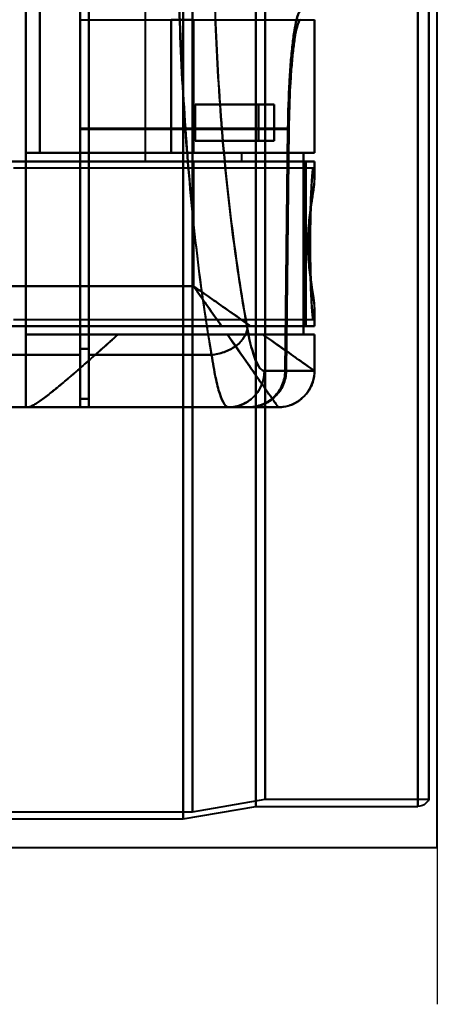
# Model space of a CAD drawing. Header units: millimetres. Extents: x -1352 to 2139, y -120 to 1210.
# Tile 57 of 87: x 746 to 780, y 167 to 248. Entities that reach past the tile are written whole.
import ezdxf

# ---------------------------------------------------------------- set-up
doc = ezdxf.new("R2010")
doc.units = ezdxf.units.MM
doc.layers.add('A-GENM', color=13, linetype='Continuous', lineweight=40)
doc.layers.add('G-IMPT', color=8, linetype='Continuous', lineweight=40)

# ---------------------------------------------------------------- blocks, each defined once
blk = doc.blocks.new('Souche connecteur circulaire R23 - Souche connecteur circulaire R23-762140-Avant')
at = {"layer": 'A-GENM'}
for p, q in [((780, 180), (780, 380)), ((740, 180), (780, 180))]:
    blk.add_line(p, q, dxfattribs=at)
blk = doc.blocks.new('NEXA 2000 CALQUES_dwg-762145-Avant')
at = {"layer": 'G-IMPT'}
for p, q in [((759, 182.372), (759, 383.372)), ((759, 383.372), (759, 182.372)), ((759.773, 383.372), (759.773, 182.964)), ((759.773, 182.964), (759.773, 383.372)), ((765, 183.407), (765, 383.372)), ((765, 383.372), (765, 183.407)), ((765.773, 183.998), (765.773, 383.372)), ((765.773, 383.372), (765.773, 183.998)), ((778.387, 183.407), (778.387, 383.372)), ((778.387, 383.372), (778.387, 183.407)), ((779.3, 183.998), (779.3, 383.372)), ((779.3, 383.372), (779.3, 183.998)), ((750.5, 220.694), (750.5, 290.694)), ((750.5, 290.694), (750.5, 220.694)), ((751.2, 220.694), (751.2, 290.694)), ((751.2, 290.694), (751.2, 220.694)), ((750.5, 221.193), (750.5, 290.213)), ((750.5, 290.213), (750.5, 221.193)), ((751.2, 221.193), (751.2, 290.213)), ((751.2, 290.213), (751.2, 221.193)), ((755.861, 275.072), (755.861, 236.672)), ((750.5, 249.072), (750.5, 239.394)), ((750.5, 239.394), (750.5, 249.072)), ((750.5, 239.327), (750.5, 248.372)), ((750.5, 248.372), (750.5, 239.327)), ((768.709, 248.372), (769.857, 248.372)), ((769.861, 237.372), (769.861, 248.372)), ((765.22, 241.372), (766.528, 241.372)), ((766.528, 241.372), (765.22, 241.372)), ((766.528, 238.372), (765.22, 238.372)), ((765.22, 238.372), (766.528, 238.372)), ((758.015, 237.372), (747.174, 237.372)), ((747.174, 237.372), (758.015, 237.372)), ((759.861, 236.672), (755.861, 236.672)), ((755.861, 236.672), (759.861, 236.672)), ((769.861, 237.372), (759.861, 237.372)), ((763.861, 237.372), (759.861, 237.372)), ((759.861, 237.372), (769.861, 237.372)), ((759.861, 237.372), (763.861, 237.372)), ((763.861, 236.672), (759.861, 236.672)), ((769.861, 236.672), (759.861, 236.672)), ((759.861, 236.672), (763.861, 236.672)), ((759.861, 236.672), (769.861, 236.672)), ((763.861, 236.672), (763.861, 237.372)), ((769.857, 237.372), (768.936, 237.372)), ((768.936, 237.372), (769.857, 237.372)), ((769.857, 236.672), (769.152, 236.672)), ((769.152, 236.672), (769.857, 236.672)), ((769.861, 235.346), (769.861, 236.672)), ((769.77, 236.122), (745, 236.122)), ((745, 223.622), (769.77, 223.622)), ((769.861, 223.072), (769.861, 224.399)), ((769.861, 223.072), (764.576, 223.072)), ((764.576, 223.072), (769.861, 223.072)), ((769.857, 223.072), (769.152, 223.072)), ((769.152, 223.072), (769.857, 223.072)), ((746, 222.372), (746, 216.372)), ((753.615, 222.372), (746, 222.372)), ((746, 222.372), (753.615, 222.372)), ((765.575, 222.372), (769.861, 222.372)), ((769.861, 222.372), (765.575, 222.372)), ((768.936, 222.372), (769.857, 222.372)), ((769.857, 222.372), (768.936, 222.372)), ((769.861, 219.372), (769.861, 222.372)), ((750.5, 217.072), (750.5, 221.193)), ((750.5, 221.193), (750.5, 217.072)), ((751.2, 217.072), (751.2, 221.193)), ((751.2, 221.193), (751.2, 217.072)), ((750.5, 216.372), (750.5, 220.694)), ((750.5, 220.694), (750.5, 216.372)), ((751.2, 216.372), (751.2, 220.694)), ((751.2, 220.694), (751.2, 216.372)), ((765.72, 219.372), (767.437, 219.372)), ((767.437, 219.372), (765.72, 219.372)), ((769.857, 219.372), (767.52, 219.372)), ((767.52, 219.372), (769.857, 219.372)), ((769.86, 219.372), (769.857, 219.372)), ((769.857, 219.372), (769.86, 219.372)), ((746.17, 216.372), (746, 216.372)), ((746, 216.372), (746.17, 216.372)), ((746.17, 216.372), (766.861, 216.372)), ((764.381, 216.372), (762.755, 216.372)), ((764.381, 216.372), (762.755, 216.372)), ((762.755, 216.372), (764.381, 216.372)), ((766.858, 216.372), (764.465, 216.372)), ((764.465, 216.372), (766.858, 216.372)), ((766.861, 216.372), (766.858, 216.372)), ((766.861, 216.372), (766.858, 216.372)), ((766.858, 216.372), (766.861, 216.372)), ((759.773, 182.964), (765.773, 183.998)), ((765.773, 183.998), (779.3, 183.998)), ((718.198, 182.964), (759.773, 182.964)), ((759, 182.372), (765, 183.407)), ((765, 183.407), (778.387, 183.407)), ((740, 182.372), (759, 182.372))]:
    blk.add_line(p, q, dxfattribs=at)
at = {"layer": 'G-IMPT', "flags": 128}
for points in [[(746, 216.372), (746, 236.122), (746, 255.872), (746, 275.622), (746, 295.372)], [(746, 295.372), (746, 275.622), (746, 255.872), (746, 236.122), (746, 216.372)], [(746, 274.372), (746, 265.122), (746, 255.872), (746, 246.622), (746, 237.372)], [(746, 237.372), (746, 246.622), (746, 255.872), (746, 265.122), (746, 274.372)], [(747.174, 274.372), (747.174, 265.122), (747.174, 255.872), (747.174, 246.622), (747.174, 237.372)], [(747.174, 237.372), (747.174, 246.622), (747.174, 255.872), (747.174, 265.122), (747.174, 274.372)], [(750.5, 248.372), (755.052, 248.372), (759.604, 248.372), (764.157, 248.372), (768.709, 248.372)], [(758.015, 248.372), (758.015, 245.622), (758.015, 242.872), (758.015, 240.122), (758.015, 237.372)], [(759.861, 248.372), (759.399, 248.372), (758.938, 248.372), (758.477, 248.372), (758.015, 248.372)], [(758.015, 237.372), (758.015, 240.122), (758.015, 242.872), (758.015, 245.622), (758.015, 248.372)], [(759.861, 248.372), (759.861, 245.622), (759.861, 242.872), (759.861, 240.122), (759.861, 237.372)], [(759.861, 237.372), (759.861, 240.122), (759.861, 242.872), (759.861, 245.622), (759.861, 248.372)], [(759.861, 248.372), (759.861, 245.622), (759.861, 242.872), (759.861, 240.122), (759.861, 237.372)], [(759.861, 237.372), (759.861, 240.122), (759.861, 242.872), (759.861, 245.622), (759.861, 248.372)], [(759.861, 237.372), (759.861, 240.122), (759.861, 242.872), (759.861, 245.622), (759.861, 248.372)], [(759.861, 248.372), (759.861, 245.622), (759.861, 242.872), (759.861, 240.122), (759.861, 237.372)], [(769.857, 237.372), (769.857, 240.122), (769.857, 242.872), (769.857, 245.622), (769.857, 248.372)], [(769.857, 248.372), (769.857, 245.622), (769.857, 242.872), (769.857, 240.122), (769.857, 237.372)], [(760, 241.372), (760, 240.622), (760, 239.872), (760, 239.122), (760, 238.372)], [(760, 238.372), (760, 239.122), (760, 239.872), (760, 240.622), (760, 241.372)], [(766.528, 241.372), (764.896, 241.372), (763.264, 241.372), (761.632, 241.372), (760, 241.372)], [(760, 241.372), (761.305, 241.372), (762.61, 241.372), (763.915, 241.372), (765.22, 241.372)], [(760, 238.372), (760, 239.122), (760, 239.872), (760, 240.622), (760, 241.372)], [(760, 241.372), (761.632, 241.372), (763.264, 241.372), (764.896, 241.372), (766.528, 241.372)], [(765.22, 241.372), (763.915, 241.372), (762.61, 241.372), (761.305, 241.372), (760, 241.372)], [(760, 241.372), (760, 240.622), (760, 239.872), (760, 239.122), (760, 238.372)], [(765.22, 238.372), (765.22, 239.122), (765.22, 239.872), (765.22, 240.622), (765.22, 241.372)], [(765.22, 241.372), (765.22, 240.622), (765.22, 239.872), (765.22, 239.122), (765.22, 238.372)], [(766.528, 241.372), (766.528, 240.622), (766.528, 239.872), (766.528, 239.122), (766.528, 238.372)], [(766.528, 238.372), (766.528, 239.122), (766.528, 239.872), (766.528, 240.622), (766.528, 241.372)], [(750.5, 239.394), (754.79, 239.394), (759.08, 239.394), (763.37, 239.394), (767.659, 239.394)], [(767.659, 239.394), (763.37, 239.394), (759.08, 239.394), (754.79, 239.394), (750.5, 239.394)], [(750.5, 239.394), (750.5, 233.814), (750.5, 228.233), (750.5, 222.653), (750.5, 217.072)], [(750.5, 217.072), (750.5, 222.653), (750.5, 228.233), (750.5, 233.814), (750.5, 239.394)], [(767.738, 239.327), (763.428, 239.327), (759.119, 239.327), (754.809, 239.327), (750.5, 239.327)], [(750.5, 216.372), (750.5, 222.111), (750.5, 227.85), (750.5, 233.589), (750.5, 239.327)], [(750.5, 239.327), (754.809, 239.327), (759.119, 239.327), (763.428, 239.327), (767.738, 239.327)], [(750.5, 239.327), (750.5, 233.589), (750.5, 227.85), (750.5, 222.111), (750.5, 216.372)], [(767.659, 239.394), (767.605, 234.388), (767.549, 229.382), (767.494, 224.377), (767.437, 219.372)], [(767.437, 219.372), (767.494, 224.377), (767.549, 229.382), (767.605, 234.388), (767.659, 239.394)], [(767.52, 219.372), (767.575, 224.36), (767.63, 229.348), (767.684, 234.338), (767.738, 239.327)], [(767.738, 239.327), (767.684, 234.338), (767.63, 229.348), (767.575, 224.36), (767.52, 219.372)], [(766.528, 238.372), (764.896, 238.372), (763.264, 238.372), (761.632, 238.372), (760, 238.372)], [(765.22, 238.372), (763.915, 238.372), (762.61, 238.372), (761.305, 238.372), (760, 238.372)], [(760, 238.372), (761.632, 238.372), (763.264, 238.372), (764.896, 238.372), (766.528, 238.372)], [(760, 238.372), (761.305, 238.372), (762.61, 238.372), (763.915, 238.372), (765.22, 238.372)], [(759.861, 236.672), (755.521, 236.672), (751.18, 236.672), (746.84, 236.672), (742.5, 236.672)], [(742.5, 236.672), (746.84, 236.672), (751.18, 236.672), (755.521, 236.672), (759.861, 236.672)], [(769.152, 236.672), (762.489, 236.672), (755.826, 236.672), (749.163, 236.672), (742.5, 236.672)], [(742.5, 236.672), (749.163, 236.672), (755.826, 236.672), (762.489, 236.672), (769.152, 236.672)], [(759.861, 237.372), (756.396, 237.372), (752.93, 237.372), (749.465, 237.372), (746, 237.372)], [(746, 237.372), (751.734, 237.372), (757.468, 237.372), (763.202, 237.372), (768.936, 237.372)], [(746, 237.372), (746, 233.622), (746, 229.872), (746, 226.122), (746, 222.372)], [(768.936, 237.372), (763.202, 237.372), (757.468, 237.372), (751.734, 237.372), (746, 237.372)], [(746, 237.372), (749.465, 237.372), (752.93, 237.372), (756.396, 237.372), (759.861, 237.372)], [(746, 222.372), (746, 226.122), (746, 229.872), (746, 233.622), (746, 237.372)], [(759.861, 237.372), (756.689, 237.372), (753.517, 237.372), (750.346, 237.372), (747.174, 237.372)], [(747.174, 237.372), (750.346, 237.372), (753.517, 237.372), (756.689, 237.372), (759.861, 237.372)], [(758.015, 237.372), (758.477, 237.372), (758.938, 237.372), (759.399, 237.372), (759.861, 237.372)], [(759.861, 237.372), (759.399, 237.372), (758.938, 237.372), (758.477, 237.372), (758.015, 237.372)], [(759.861, 226.372), (759.861, 228.947), (759.861, 231.522), (759.861, 234.097), (759.861, 236.672)], [(759.861, 236.672), (759.861, 234.097), (759.861, 231.522), (759.861, 228.947), (759.861, 226.372)], [(768.936, 237.372), (768.936, 233.622), (768.936, 229.872), (768.936, 226.122), (768.936, 222.372)], [(768.936, 222.372), (768.936, 226.122), (768.936, 229.872), (768.936, 233.622), (768.936, 237.372)], [(769.152, 223.072), (769.152, 226.472), (769.152, 229.872), (769.152, 233.272), (769.152, 236.672)], [(769.152, 236.672), (769.152, 233.272), (769.152, 229.872), (769.152, 226.472), (769.152, 223.072)], [(769.857, 235.499), (769.857, 235.792), (769.857, 236.086), (769.857, 236.379), (769.857, 236.672)], [(769.857, 236.672), (769.857, 236.379), (769.857, 236.086), (769.857, 235.792), (769.857, 235.499)], [(740, 226.372), (744.965, 226.372), (749.93, 226.372), (754.896, 226.372), (759.861, 226.372)], [(759.861, 226.372), (754.896, 226.372), (749.93, 226.372), (744.965, 226.372), (740, 226.372)], [(769.857, 223.072), (769.857, 223.366), (769.857, 223.659), (769.857, 223.953), (769.857, 224.246)], [(769.857, 224.246), (769.857, 223.953), (769.857, 223.659), (769.857, 223.366), (769.857, 223.072)], [(740, 223.072), (745.543, 223.072), (751.085, 223.072), (756.628, 223.072), (762.17, 223.072)], [(769.152, 223.072), (761.864, 223.072), (754.576, 223.072), (747.288, 223.072), (740, 223.072)], [(740, 223.072), (747.288, 223.072), (754.576, 223.072), (761.864, 223.072), (769.152, 223.072)], [(762.17, 223.072), (756.628, 223.072), (751.085, 223.072), (745.543, 223.072), (740, 223.072)], [(746, 222.372), (751.734, 222.372), (757.468, 222.372), (763.202, 222.372), (768.936, 222.372)], [(768.936, 222.372), (763.202, 222.372), (757.468, 222.372), (751.734, 222.372), (746, 222.372)], [(746, 216.372), (746, 217.872), (746, 219.372), (746, 220.872), (746, 222.372)], [(746, 222.372), (746, 220.872), (746, 219.372), (746, 217.872), (746, 216.372)], [(753.615, 222.372), (755.876, 222.372), (758.138, 222.372), (760.399, 222.372), (762.661, 222.372)], [(762.661, 222.372), (760.399, 222.372), (758.138, 222.372), (755.876, 222.372), (753.615, 222.372)], [(769.857, 219.372), (769.857, 220.122), (769.857, 220.872), (769.857, 221.622), (769.857, 222.372)], [(769.857, 222.372), (769.857, 221.622), (769.857, 220.872), (769.857, 220.122), (769.857, 219.372)], [(750.5, 221.193), (750.675, 221.193), (750.85, 221.193), (751.025, 221.193), (751.2, 221.193)], [(751.2, 221.193), (751.025, 221.193), (750.85, 221.193), (750.675, 221.193), (750.5, 221.193)], [(750.5, 220.694), (747.875, 220.694), (745.25, 220.694), (742.625, 220.694), (740, 220.694)], [(740, 220.694), (742.625, 220.694), (745.25, 220.694), (747.875, 220.694), (750.5, 220.694)], [(751.2, 220.694), (753.74, 220.694), (756.28, 220.694), (758.819, 220.694), (761.359, 220.694)], [(761.359, 220.694), (758.819, 220.694), (756.28, 220.694), (753.74, 220.694), (751.2, 220.694)], [(769.861, 219.372), (769.858, 219.252), (769.851, 219.133), (769.839, 219.013), (769.822, 218.894), (769.801, 218.776), (769.775, 218.659), (769.744, 218.543), (769.708, 218.429), (769.668, 218.315), (769.624, 218.204), (769.575, 218.094), (769.522, 217.987), (769.464, 217.882), (769.402, 217.779), (769.337, 217.678), (769.267, 217.581), (769.193, 217.486), (769.116, 217.394), (769.035, 217.306), (768.951, 217.22), (768.863, 217.138), (768.772, 217.06), (768.678, 216.985), (768.581, 216.915), (768.482, 216.848), (768.379, 216.785), (768.275, 216.726), (768.168, 216.672), (768.059, 216.622), (767.948, 216.576), (767.835, 216.535), (767.721, 216.498), (767.605, 216.466), (767.488, 216.439), (767.371, 216.416), (767.252, 216.398), (767.133, 216.385), (767.013, 216.376), (766.893, 216.372), (766.861, 216.372)], [(740, 216.372), (742.625, 216.372), (745.25, 216.372), (747.875, 216.372), (750.5, 216.372)], [(750.5, 216.372), (747.875, 216.372), (745.25, 216.372), (742.625, 216.372), (740, 216.372)], [(743.509, 216.372), (744.131, 216.372), (744.754, 216.372), (745.377, 216.372), (746, 216.372)], [(746, 216.372), (745.377, 216.372), (744.754, 216.372), (744.131, 216.372), (743.509, 216.372)], [(746.17, 216.372), (751.343, 216.372), (756.515, 216.372), (761.688, 216.372), (766.861, 216.372)], [(766.861, 216.372), (761.688, 216.372), (756.515, 216.372), (751.343, 216.372), (746.17, 216.372)], [(750.5, 217.072), (750.675, 217.072), (750.85, 217.072), (751.025, 217.072), (751.2, 217.072)], [(750.5, 217.072), (750.675, 217.072), (750.85, 217.072), (751.025, 217.072), (751.2, 217.072)], [(751.2, 217.072), (751.025, 217.072), (750.85, 217.072), (750.675, 217.072), (750.5, 217.072)], [(751.2, 217.072), (751.025, 217.072), (750.85, 217.072), (750.675, 217.072), (750.5, 217.072)], [(764.465, 216.372), (760.974, 216.372), (757.483, 216.372), (753.991, 216.372), (750.5, 216.372)], [(750.5, 216.372), (753.991, 216.372), (757.483, 216.372), (760.974, 216.372), (764.465, 216.372)], [(751.2, 216.372), (751.2, 216.547), (751.2, 216.722), (751.2, 216.897), (751.2, 217.072)], [(751.2, 217.072), (751.2, 216.897), (751.2, 216.722), (751.2, 216.547), (751.2, 216.372)], [(762.755, 216.372), (759.866, 216.372), (756.977, 216.372), (754.089, 216.372), (751.2, 216.372)], [(751.2, 216.372), (754.089, 216.372), (756.977, 216.372), (759.866, 216.372), (762.755, 216.372)], [(764.381, 216.372), (761.086, 216.372), (757.791, 216.372), (754.495, 216.372), (751.2, 216.372)], [(751.2, 216.372), (754.495, 216.372), (757.791, 216.372), (761.086, 216.372), (764.381, 216.372)], [(766.858, 216.372), (766.158, 216.372), (764.873, 216.372), (764.465, 216.372)], [(779.3, 183.998), (779.231, 183.87), (779.062, 183.669), (778.903, 183.55), (778.774, 183.485), (778.569, 183.424), (778.387, 183.407)]]:
    blk.add_lwpolyline(points, dxfattribs=at)
at = {"layer": 'G-IMPT'}
blk.add_arc((766.861, 219.372), 3, 270, 360, dxfattribs=at)
for centre, ratio in [((762.755, 219.372), 0.988401), ((766.858, 219.372), 0.999612), ((766.858, 219.372), 0.999612)]:
    blk.add_ellipse(centre, major_axis=(0, 3), ratio=ratio, start_param=3.141593, end_param=4.712389, dxfattribs=at)
for points in [[(761.163, 290.694), (760.333, 286.009), (759.098, 274.89), (758.306, 255.422), (759.236, 236.067), (760.514, 225.218), (761.359, 220.694)], [(759.861, 226.372), (760.27, 226.085), (761.088, 225.514), (762.297, 224.667), (763.469, 223.846), (764.215, 223.326), (764.576, 223.072)], [(764.313, 222.83), (764.272, 222.592), (764.058, 222.08), (763.382, 221.368), (762.396, 220.879), (761.688, 220.724), (761.359, 220.694)], [(761.359, 220.694), (761.688, 220.724), (762.396, 220.879), (763.382, 221.368), (764.058, 222.08), (764.272, 222.592), (764.313, 222.83)], [(764.576, 223.072), (764.205, 223.072), (763.423, 223.072), (762.59, 223.072), (762.17, 223.072)], [(764.313, 222.83), (764.514, 221.721), (764.976, 219.988), (765.479, 219.372), (765.72, 219.372)], [(765.72, 219.372), (765.474, 219.378), (764.978, 219.984), (764.515, 221.722), (764.313, 222.83)], [(762.661, 222.372), (763.28, 221.487), (764.441, 219.829), (765.8, 217.888), (766.663, 216.654), (766.861, 216.372), (766.861, 216.372)], [(765.575, 222.372), (766.233, 221.906), (767.439, 221.075), (768.811, 220.113), (769.667, 219.506), (769.861, 219.374), (769.861, 219.372)], [(769.861, 219.372), (769.861, 219.372), (769.073, 219.924), (766.892, 221.451), (765.575, 222.372)], [(761.359, 220.694), (761.459, 220.012), (761.67, 218.78), (762.024, 217.405), (762.39, 216.565), (762.633, 216.372), (762.755, 216.372)], [(762.755, 216.372), (762.635, 216.372), (762.387, 216.568), (762.025, 217.403), (761.67, 218.784), (761.459, 220.004), (761.359, 220.694)], [(765.72, 219.372), (765.72, 219.019), (765.569, 218.245), (764.918, 217.184), (763.869, 216.525), (763.104, 216.372), (762.755, 216.372)], [(767.437, 219.372), (767.432, 218.978), (767.265, 218.191), (766.581, 217.195), (765.57, 216.529), (764.778, 216.372), (764.381, 216.372)], [(764.381, 216.372), (764.589, 216.375), (764.991, 216.417), (765.544, 216.581), (766.075, 216.864), (766.541, 217.235), (766.921, 217.693), (767.213, 218.218), (767.384, 218.766), (767.431, 219.166), (767.437, 219.372)], [(764.465, 216.372), (764.861, 216.372), (765.654, 216.529), (766.665, 217.195), (767.348, 218.191), (767.515, 218.978), (767.52, 219.372)], [(767.52, 219.372), (767.514, 219.166), (767.467, 218.766), (767.296, 218.218), (767.004, 217.694), (766.624, 217.235), (766.159, 216.864), (765.628, 216.581), (765.075, 216.417), (764.673, 216.375), (764.465, 216.372)], [(766.861, 216.372), (767.214, 216.372), (767.988, 216.525), (769.049, 217.184), (769.708, 218.245), (769.861, 219.019), (769.861, 219.372)]]:
    blk.add_open_spline(points, degree=3, dxfattribs=at)
for points, knots in [([(761.359, 220.694), (760.975, 222.964), (760.425, 226.699), (759.8, 232.159), (759.25, 238.025), (758.759, 245.686), (758.528, 255.46), (758.688, 265.119), (759.135, 272.996), (759.644, 278.859), (760.251, 284.531), (760.787, 288.359), (761.163, 290.694)], [0, 0, 0, 0, 0.125, 0.1875, 0.25, 0.375, 0.5, 0.625, 0.75, 0.8125, 0.875, 1, 1, 1, 1]), ([(764.115, 288.63), (763.737, 286.44), (763.197, 282.849), (762.585, 277.524), (762.072, 272.015), (761.62, 264.601), (761.458, 255.506), (761.692, 246.303), (762.188, 239.094), (762.743, 233.585), (763.374, 228.46), (763.927, 224.957), (764.313, 222.83)], [0, 0, 0, 0, 0.125, 0.1875, 0.25, 0.375, 0.5, 0.625, 0.75, 0.8125, 0.875, 1, 1, 1, 1]), ([(764.313, 222.83), (763.913, 225.078), (763.354, 228.625), (762.729, 233.719), (762.329, 237.694), (761.998, 241.933), (761.743, 246.411), (761.576, 250.988), (761.507, 255.486), (761.542, 259.992), (761.675, 264.591), (761.898, 269.107), (762.201, 273.398), (762.578, 277.442), (763.176, 282.647), (763.722, 286.301), (764.115, 288.63)], [0, 0, 0, 0, 0.125, 0.1875, 0.25, 0.3125, 0.375, 0.4375, 0.5, 0.5625, 0.625, 0.6875, 0.75, 0.8125, 0.875, 1, 1, 1, 1]), ([(768.709, 249.072), (768.652, 249.066), (768.537, 248.939), (768.367, 248.423), (768.193, 247.523), (768.031, 246.337), (767.891, 244.895), (767.739, 242.67), (767.678, 240.783), (767.659, 239.394)], [0, 0, 0, 0, 0.125, 0.25, 0.375, 0.5, 0.625, 0.75, 1, 1, 1, 1]), ([(767.659, 239.394), (767.679, 240.731), (767.738, 242.682), (767.892, 244.894), (768.031, 246.334), (768.193, 247.534), (768.425, 248.711), (768.593, 249.072), (768.709, 249.072)], [0, 0, 0, 0, 0.25, 0.375, 0.5, 0.625, 0.75, 1, 1, 1, 1]), ([(767.738, 239.327), (767.754, 240.625), (767.81, 242.389), (767.951, 244.468), (768.079, 245.816), (768.229, 246.924), (768.39, 247.765), (768.548, 248.247), (768.655, 248.366), (768.709, 248.372)], [0, 0, 0, 0, 0.25, 0.375, 0.5, 0.625, 0.75, 0.875, 1, 1, 1, 1]), ([(768.709, 248.372), (768.6, 248.372), (768.444, 248.035), (768.229, 246.935), (768.079, 245.813), (767.951, 244.468), (767.81, 242.4), (767.756, 240.577), (767.738, 239.327)], [0, 0, 0, 0, 0.25, 0.375, 0.5, 0.625, 0.75, 1, 1, 1, 1]), ([(769.498, 229.872), (769.499, 230.404), (769.508, 231.464), (769.534, 232.944), (769.582, 234.21), (769.637, 235.21), (769.699, 235.892), (769.781, 236.278), (769.828, 235.954), (769.857, 235.499)], [0, 0, 0, 0, 0.125, 0.25, 0.375, 0.5, 0.625, 0.75, 1, 1, 1, 1]), ([(769.857, 235.499), (769.839, 235.676), (769.802, 235.928), (769.755, 235.985), (769.718, 235.876), (769.69, 235.717), (769.668, 235.521), (769.651, 235.325), (769.638, 235.161), (769.626, 234.967), (769.609, 234.66), (769.58, 234.014), (769.549, 233.082), (769.524, 232.072), (769.509, 231.307), (769.5, 230.555), (769.496, 229.872), (769.5, 229.19), (769.509, 228.438), (769.524, 227.673), (769.549, 226.663), (769.58, 225.731), (769.609, 225.085), (769.626, 224.777), (769.638, 224.584), (769.651, 224.42), (769.668, 224.223), (769.69, 224.027), (769.718, 223.868), (769.755, 223.76), (769.802, 223.817), (769.839, 224.069), (769.857, 224.246)], [0, 0, 0, 0, 0.0625, 0.125, 0.15625, 0.1875, 0.21875, 0.234375, 0.25, 0.265625, 0.28125, 0.3125, 0.375, 0.40625, 0.4375, 0.46875, 0.5, 0.53125, 0.5625, 0.59375, 0.625, 0.6875, 0.71875, 0.734375, 0.75, 0.765625, 0.78125, 0.8125, 0.84375, 0.875, 0.9375, 1, 1, 1, 1]), ([(769.857, 235.499), (769.857, 235.37), (769.848, 235.149), (769.821, 234.806), (769.793, 234.526), (769.754, 234.226), (769.703, 233.909), (769.648, 233.573), (769.596, 233.215), (769.545, 232.833), (769.471, 232.298), (769.406, 231.736), (769.366, 231.168), (769.334, 230.594), (769.321, 230.16), (769.318, 229.872)], [0, 0, 0, 0, 0.125, 0.1875, 0.25, 0.3125, 0.375, 0.4375, 0.5, 0.5625, 0.625, 0.75, 0.8125, 0.875, 1, 1, 1, 1]), ([(769.857, 224.246), (769.872, 224.54), (769.823, 225.047), (769.7, 225.856), (769.597, 226.519), (769.493, 227.281), (769.4, 228.132), (769.335, 229.018), (769.309, 229.871), (769.335, 230.724), (769.422, 231.909), (769.562, 233.007), (769.7, 233.889), (769.823, 234.699), (769.872, 235.205), (769.857, 235.499)], [0, 0, 0, 0, 0.125, 0.1875, 0.25, 0.3125, 0.375, 0.4375, 0.5, 0.5625, 0.625, 0.75, 0.8125, 0.875, 1, 1, 1, 1]), ([(769.318, 229.872), (769.321, 229.585), (769.334, 229.151), (769.366, 228.577), (769.406, 228.009), (769.471, 227.448), (769.545, 226.913), (769.596, 226.531), (769.647, 226.173), (769.703, 225.836), (769.754, 225.518), (769.793, 225.218), (769.821, 224.938), (769.849, 224.595), (769.857, 224.375), (769.857, 224.246)], [0, 0, 0, 0, 0.125, 0.1875, 0.25, 0.375, 0.4375, 0.5, 0.5625, 0.625, 0.6875, 0.75, 0.8125, 0.875, 1, 1, 1, 1]), ([(769.857, 224.246), (769.828, 223.791), (769.781, 223.467), (769.699, 223.852), (769.637, 224.535), (769.582, 225.535), (769.534, 226.801), (769.508, 228.281), (769.499, 229.34), (769.498, 229.872)], [0, 0, 0, 0, 0.25, 0.375, 0.5, 0.625, 0.75, 0.875, 1, 1, 1, 1]), ([(762.17, 223.072), (761.799, 223.601), (761.228, 224.418), (760.449, 225.532), (760.057, 226.092), (759.861, 226.372)], [0, 0, 0, 0, 0.5, 0.75, 1, 1, 1, 1]), ([(764.576, 223.072), (763.854, 223.577), (762.7, 224.385), (761.088, 225.513), (760.27, 226.086), (759.861, 226.372)], [0, 0, 0, 0, 0.5, 0.75, 1, 1, 1, 1]), ([(759.861, 226.372), (760.057, 226.092), (760.449, 225.532), (761.228, 224.419), (761.8, 223.602), (762.17, 223.073)], [0, 0, 0, 0, 0.25, 0.5, 1, 1, 1, 1]), ([(762.17, 223.072), (762.377, 223.069), (762.694, 223.073), (763.106, 223.073), (763.411, 223.072), (763.712, 223.073), (764.105, 223.072), (764.393, 223.074), (764.576, 223.072)], [0, 0, 0, 0, 0.25, 0.375, 0.5, 0.625, 0.75, 1, 1, 1, 1]), ([(753.615, 222.372), (753.177, 221.986), (752.327, 221.228), (751.132, 220.147), (750.197, 219.339), (749.489, 218.738), (748.986, 218.305), (748.495, 217.891), (748.018, 217.513), (747.576, 217.177), (747.19, 216.894), (746.864, 216.668), (746.488, 216.444), (746.279, 216.372), (746.17, 216.372)], [0, 0, 0, 0, 0.125, 0.25, 0.375, 0.4375, 0.5, 0.5625, 0.625, 0.6875, 0.75, 0.8125, 0.875, 1, 1, 1, 1]), ([(746.17, 216.372), (746.267, 216.388), (746.472, 216.467), (746.854, 216.681), (747.19, 216.893), (747.578, 217.173), (748.012, 217.517), (748.485, 217.902), (748.985, 218.306), (749.498, 218.727), (750.024, 219.183), (750.569, 219.663), (751.139, 220.163), (751.736, 220.681), (752.552, 221.402), (753.186, 221.976), (753.615, 222.372)], [0, 0, 0, 0, 0.125, 0.1875, 0.25, 0.3125, 0.375, 0.4375, 0.5, 0.5625, 0.625, 0.6875, 0.75, 0.8125, 0.875, 1, 1, 1, 1]), ([(765.575, 222.372), (765.363, 222.375), (765.026, 222.372), (764.613, 222.372), (764.373, 222.373), (764.189, 222.372), (764.003, 222.372), (763.816, 222.373), (763.627, 222.374), (763.243, 222.372), (762.916, 222.369), (762.661, 222.372)], [0, 0, 0, 0, 0.25, 0.375, 0.4375, 0.5, 0.5625, 0.625, 0.6875, 0.75, 1, 1, 1, 1]), ([(762.661, 222.372), (762.922, 222.372), (763.436, 222.372), (764.448, 222.372), (765.145, 222.372), (765.575, 222.372)], [0, 0, 0, 0, 0.25, 0.5, 1, 1, 1, 1]), ([(766.861, 216.372), (766.853, 216.372), (766.708, 216.584), (766.223, 217.271), (765.733, 217.976), (765.117, 218.858), (764.15, 220.244), (763.297, 221.487), (762.661, 222.372)], [0, 0, 0, 0, 0.25, 0.375, 0.5, 0.625, 0.75, 1, 1, 1, 1])]:
    blk.add_open_spline(points, degree=3, knots=knots, dxfattribs=at)

msp = doc.modelspace()

# ---------------------------------------------------------------- linework, layer by layer
at = {"color": 1, "lineweight": 30}
for p, q in [((780, 180), (780, 580)), ((780, 192.936), (780, 167.064))]:
    msp.add_line(p, q, dxfattribs=at)
at = {"color": 94, "lineweight": 30}
msp.add_line((780, 180), (780, 580), dxfattribs=at)

# ---------------------------------------------------------------- block references
at = {"layer": 'A-GENM'}
msp.add_blockref('Souche connecteur circulaire R23 - Souche connecteur circulaire R23-762140-Avant', (0, 0), dxfattribs=at)
at = {"layer": 'G-IMPT'}
msp.add_blockref('NEXA 2000 CALQUES_dwg-762145-Avant', (0, 0), dxfattribs=at)

doc.saveas('drawing.dxf')
